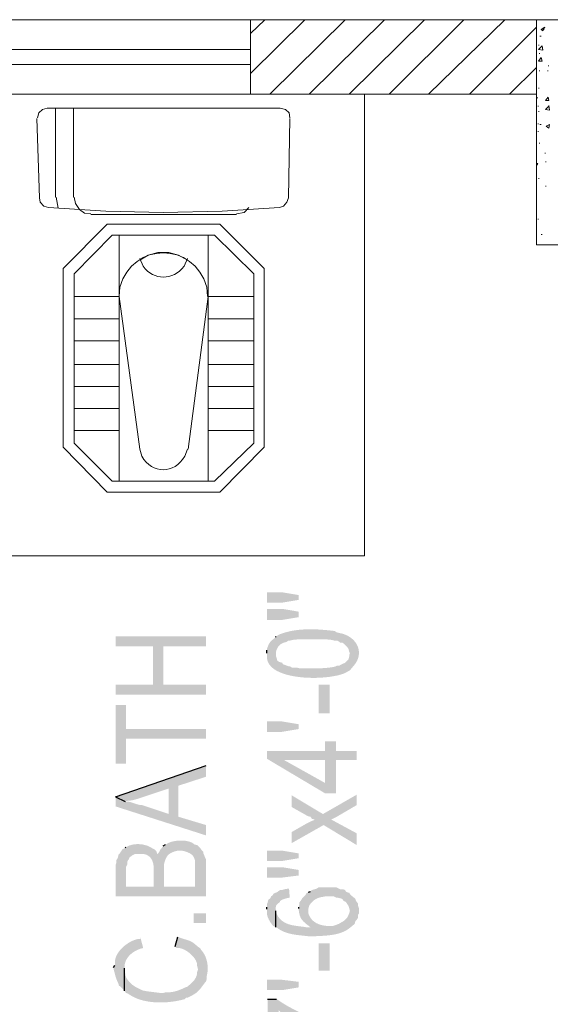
# Model space of a CAD drawing. Header units: millimetres. Extents: x 5 to 204, y 5 to 291.
# Tile 42 of 52: x 109 to 122, y 211 to 235. Entities that reach past the tile are written whole.
import ezdxf

# ---------------------------------------------------------------- set-up
doc = ezdxf.new("R2010")
doc.units = ezdxf.units.MM
doc.header["$MEASUREMENT"] = 0
doc.layers.get('0').update_dxf_attribs({"linetype": 'CONTINUOUS'})

msp = doc.modelspace()

# ---------------------------------------------------------------- hatches: boundary and pattern name
at = {"true_color": 0x000006}
for points in [[(114.881, 220.894), (114.881, 220.646), (115.245, 220.646), (115.642, 220.712), (115.642, 220.828), (115.245, 220.894)], [(114.881, 220.497), (114.881, 220.232), (115.245, 220.232), (115.642, 220.298), (115.642, 220.43), (115.245, 220.497)], [(111.258, 219.835), (111.258, 219.603), (112.151, 219.603), (112.151, 218.677), (112.399, 219.603), (113.425, 219.603), (113.425, 219.835)], [(115.096, 219.818), (115.096, 219.405), (115.096, 219.454), (115.113, 219.52), (115.129, 219.553), (115.129, 219.553), (115.136, 219.566), (115.143, 219.577), (115.15, 219.588), (115.157, 219.598), (115.165, 219.607), (115.172, 219.616), (115.181, 219.625), (115.189, 219.633), (115.198, 219.64), (115.206, 219.647), (115.215, 219.653), (115.225, 219.659), (115.234, 219.664), (115.244, 219.669), (115.253, 219.674), (115.263, 219.678), (115.273, 219.682), (115.283, 219.686), (115.293, 219.689), (115.303, 219.692), (115.314, 219.695), (115.324, 219.698), (115.334, 219.7), (115.345, 219.702), (115.345, 219.702), (115.394, 219.735), (115.427, 219.735), (115.427, 219.735), (115.442, 219.739), (115.457, 219.743), (115.471, 219.746), (115.487, 219.749), (115.502, 219.752), (115.517, 219.755), (115.532, 219.757), (115.548, 219.759), (115.564, 219.76), (115.58, 219.762), (115.595, 219.763), (115.611, 219.764), (115.627, 219.765), (115.644, 219.766), (115.66, 219.767), (115.676, 219.767), (115.692, 219.768), (115.709, 219.768), (115.725, 219.768), (115.742, 219.768), (115.758, 219.769), (115.775, 219.769), (115.791, 219.769), (115.808, 219.769), (115.808, 219.769), (116.122, 219.769), (116.122, 219.769), (116.139, 219.769), (116.155, 219.769), (116.172, 219.769), (116.188, 219.768), (116.205, 219.768), (116.221, 219.768), (116.238, 219.768), (116.254, 219.767), (116.27, 219.767), (116.287, 219.766), (116.303, 219.765), (116.319, 219.764), (116.335, 219.763), (116.351, 219.762), (116.366, 219.76), (116.382, 219.759), (116.398, 219.757), (116.413, 219.755), (116.428, 219.752), (116.444, 219.749), (116.459, 219.746), (116.474, 219.743), (116.488, 219.739), (116.503, 219.735), (116.503, 219.735), (116.569, 219.735), (116.619, 219.702), (116.635, 219.686), (116.685, 219.686), (116.718, 219.669), (116.801, 219.587), (116.834, 219.537), (116.85, 219.471), (116.867, 219.438), (116.867, 219.024), (116.95, 219.123), (116.95, 219.123), (116.984, 219.165), (117.013, 219.207), (117.037, 219.25), (117.056, 219.292), (117.07, 219.335), (117.079, 219.378), (117.084, 219.42), (117.084, 219.462), (117.08, 219.503), (117.072, 219.543), (117.06, 219.582), (117.045, 219.62), (117.025, 219.656), (117.003, 219.691), (116.976, 219.724), (116.947, 219.756), (116.915, 219.785), (116.88, 219.812), (116.842, 219.837), (116.802, 219.859), (116.759, 219.878), (116.714, 219.894), (116.667, 219.908), (116.619, 219.917), (116.619, 219.917), (116.552, 219.934), (116.503, 219.967), (116.503, 219.967), (116.449, 219.973), (116.394, 219.979), (116.339, 219.985), (116.284, 219.99), (116.229, 219.994), (116.173, 219.998), (116.117, 220.002), (116.06, 220.005), (116.004, 220.006), (115.948, 220.007), (115.891, 220.007), (115.835, 220.006), (115.778, 220.004), (115.722, 220.001), (115.666, 219.996), (115.611, 219.99), (115.555, 219.983), (115.5, 219.974), (115.445, 219.964), (115.391, 219.951), (115.337, 219.937), (115.284, 219.922), (115.231, 219.904), (115.179, 219.884), (115.179, 219.884), (115.096, 219.835)], [(111.258, 218.677), (111.258, 218.445), (113.425, 218.445), (113.425, 218.677), (112.399, 218.677), (112.399, 219.603), (112.151, 218.677)], [(114.881, 219.438), (114.881, 219.388), (114.881, 219.388), (114.882, 219.309), (114.9, 219.237), (114.933, 219.171), (114.981, 219.113), (115.042, 219.06), (115.114, 219.014), (115.197, 218.974), (115.288, 218.94), (115.387, 218.911), (115.492, 218.888), (115.602, 218.87), (115.715, 218.856), (115.83, 218.848), (115.945, 218.844), (116.06, 218.844), (116.173, 218.849), (116.282, 218.857), (116.387, 218.869), (116.485, 218.885), (116.575, 218.903), (116.657, 218.925), (116.728, 218.95), (116.787, 218.978), (116.834, 219.007), (116.834, 219.007), (116.867, 219.024), (116.867, 219.438), (116.85, 219.388), (116.85, 219.355), (116.834, 219.289), (116.834, 219.289), (116.82, 219.273), (116.808, 219.26), (116.797, 219.248), (116.787, 219.237), (116.778, 219.229), (116.77, 219.221), (116.763, 219.215), (116.756, 219.21), (116.75, 219.205), (116.744, 219.202), (116.738, 219.198), (116.732, 219.196), (116.727, 219.193), (116.721, 219.191), (116.714, 219.188), (116.708, 219.186), (116.7, 219.183), (116.692, 219.179), (116.683, 219.175), (116.672, 219.17), (116.661, 219.165), (116.648, 219.158), (116.634, 219.149), (116.619, 219.14), (116.619, 219.14), (116.569, 219.14), (116.536, 219.123), (116.536, 219.123), (116.527, 219.119), (116.515, 219.115), (116.503, 219.112), (116.488, 219.108), (116.472, 219.105), (116.456, 219.102), (116.438, 219.099), (116.419, 219.096), (116.4, 219.093), (116.38, 219.091), (116.36, 219.088), (116.339, 219.086), (116.319, 219.084), (116.3, 219.082), (116.28, 219.081), (116.261, 219.079), (116.243, 219.078), (116.226, 219.077), (116.211, 219.076), (116.196, 219.075), (116.183, 219.074), (116.172, 219.074), (116.163, 219.074), (116.155, 219.074), (116.155, 219.074), (115.659, 219.074), (115.593, 219.09), (115.477, 219.09), (115.427, 219.123), (115.394, 219.123), (115.262, 219.173), (115.245, 219.206), (115.179, 219.223), (115.129, 219.256), (115.113, 219.322), (115.096, 219.371), (115.096, 219.818), (115.03, 219.769), (115.03, 219.769), (115.018, 219.759), (115.007, 219.749), (114.997, 219.74), (114.988, 219.732), (114.98, 219.724), (114.972, 219.716), (114.965, 219.709), (114.958, 219.701), (114.953, 219.694), (114.947, 219.686), (114.942, 219.679), (114.937, 219.671), (114.933, 219.663), (114.928, 219.655), (114.924, 219.647), (114.92, 219.637), (114.916, 219.628), (114.912, 219.617), (114.907, 219.606), (114.903, 219.594), (114.898, 219.581), (114.893, 219.568), (114.887, 219.553), (114.881, 219.537), (114.881, 219.537), (114.881, 219.504)], [(116.122, 218.677), (116.122, 217.998), (116.387, 217.998), (116.387, 218.677)], [(111.258, 218.197), (111.258, 216.79), (111.506, 216.79), (111.506, 217.386), (113.425, 217.386), (113.425, 217.618), (111.506, 217.618), (111.506, 218.197)], [(115.642, 217.618), (115.245, 217.551), (114.881, 217.551), (114.881, 217.8), (115.245, 217.8), (115.642, 217.733)], [(114.881, 217.088), (114.881, 216.906), (116.271, 216.079), (116.536, 216.079), (116.536, 216.873), (117.032, 216.873), (117.032, 217.088), (116.536, 217.088), (116.536, 217.32), (116.271, 217.32), (116.271, 216.327), (115.295, 216.873)], [(114.881, 217.088), (115.295, 216.873), (116.271, 216.873), (116.271, 216.327), (116.271, 217.088)], [(111.258, 215.996), (111.489, 215.88), (111.506, 215.897), (111.506, 215.897), (111.524, 215.897), (111.543, 215.898), (111.561, 215.899), (111.579, 215.901), (111.597, 215.903), (111.615, 215.905), (111.633, 215.908), (111.65, 215.911), (111.668, 215.915), (111.686, 215.919), (111.703, 215.923), (111.721, 215.928), (111.739, 215.933), (111.756, 215.938), (111.774, 215.943), (111.791, 215.948), (111.809, 215.954), (111.827, 215.96), (111.845, 215.965), (111.863, 215.971), (111.881, 215.977), (111.899, 215.984), (111.917, 215.99), (111.936, 215.996), (111.936, 215.996), (112.532, 216.195), (112.532, 215.582), (112.763, 216.261), (113.425, 216.476), (113.425, 216.741)], [(111.258, 215.996), (111.258, 215.764), (113.425, 215.069), (113.425, 215.318), (112.763, 215.516), (112.763, 216.261), (112.532, 215.582), (111.886, 215.797), (111.886, 215.797), (111.872, 215.798), (111.858, 215.799), (111.844, 215.8), (111.83, 215.802), (111.816, 215.805), (111.802, 215.808), (111.788, 215.811), (111.775, 215.815), (111.761, 215.819), (111.748, 215.824), (111.734, 215.828), (111.721, 215.833), (111.707, 215.837), (111.694, 215.842), (111.681, 215.847), (111.667, 215.851), (111.653, 215.856), (111.64, 215.86), (111.626, 215.864), (111.612, 215.868), (111.598, 215.872), (111.584, 215.875), (111.57, 215.878), (111.555, 215.88), (111.555, 215.88), (111.489, 215.88)], [(115.477, 215.152), (115.477, 214.887), (116.238, 215.318), (116.42, 215.45), (116.552, 215.516), (117.032, 215.797), (117.032, 216.046), (116.222, 215.582), (116.023, 215.45), (116.006, 215.433), (115.957, 215.417), (115.891, 215.384), (115.824, 215.351)], [(115.477, 216.029), (115.477, 215.748), (115.858, 215.533), (115.924, 215.516), (115.957, 215.467), (116.023, 215.45), (116.222, 215.582)], [(116.238, 215.318), (117.032, 214.838), (117.032, 215.119), (116.42, 215.45)], [(112.399, 214.821), (112.416, 214.242), (112.416, 214.374), (112.416, 214.374), (112.422, 214.401), (112.429, 214.425), (112.436, 214.448), (112.443, 214.47), (112.45, 214.491), (112.458, 214.51), (112.467, 214.528), (112.476, 214.545), (112.486, 214.561), (112.496, 214.575), (112.507, 214.589), (112.519, 214.602), (112.532, 214.614), (112.546, 214.625), (112.561, 214.636), (112.576, 214.645), (112.593, 214.654), (112.611, 214.663), (112.631, 214.671), (112.651, 214.679), (112.673, 214.686), (112.696, 214.693), (112.721, 214.699), (112.747, 214.705), (112.747, 214.705), (112.846, 214.705), (112.846, 214.705), (112.872, 214.699), (112.898, 214.693), (112.922, 214.686), (112.945, 214.678), (112.967, 214.671), (112.988, 214.663), (113.008, 214.654), (113.027, 214.645), (113.044, 214.635), (113.061, 214.624), (113.076, 214.612), (113.09, 214.6), (113.103, 214.586), (113.115, 214.572), (113.125, 214.557), (113.134, 214.54), (113.142, 214.522), (113.149, 214.503), (113.154, 214.482), (113.158, 214.461), (113.161, 214.437), (113.162, 214.412), (113.162, 214.386), (113.16, 214.358), (113.16, 214.358), (113.16, 213.845), (113.21, 214.838), (113.144, 214.854), (113.144, 214.854), (113.126, 214.87), (113.106, 214.884), (113.083, 214.897), (113.058, 214.908), (113.031, 214.918), (113.003, 214.926), (112.973, 214.933), (112.942, 214.939), (112.91, 214.943), (112.878, 214.946), (112.844, 214.947), (112.811, 214.947), (112.777, 214.946), (112.744, 214.944), (112.711, 214.94), (112.678, 214.935), (112.646, 214.929), (112.616, 214.922), (112.586, 214.913), (112.558, 214.904), (112.532, 214.893), (112.508, 214.881), (112.485, 214.868), (112.466, 214.854), (112.466, 214.854), (112.449, 214.854)], [(111.258, 214.259), (111.258, 213.613), (113.425, 213.613), (113.425, 214.49), (113.392, 214.556), (113.376, 214.606), (113.359, 214.639), (113.359, 214.672), (113.326, 214.705), (113.293, 214.755), (113.21, 214.838), (113.16, 213.845), (112.416, 213.845), (112.416, 214.242), (112.399, 214.821), (112.366, 214.772), (112.333, 214.738), (112.3, 214.672), (112.267, 214.623), (112.25, 214.639), (112.234, 214.689), (112.184, 214.738), (112.168, 213.845), (111.506, 213.845), (111.506, 214.209), (111.489, 214.772), (111.423, 214.738), (111.39, 214.689), (111.357, 214.639), (111.324, 214.606), (111.324, 214.59), (111.307, 214.523), (111.274, 214.474), (111.274, 214.408), (111.258, 214.358)], [(111.489, 214.772), (111.506, 214.209), (111.506, 214.308), (111.539, 214.374), (111.539, 214.441), (111.555, 214.474), (111.572, 214.49), (111.589, 214.54), (111.655, 214.59), (111.688, 214.606), (111.721, 214.623), (111.87, 214.623), (111.87, 214.623), (111.894, 214.624), (111.917, 214.623), (111.94, 214.621), (111.961, 214.617), (111.981, 214.611), (112, 214.604), (112.018, 214.595), (112.035, 214.585), (112.051, 214.574), (112.066, 214.562), (112.08, 214.548), (112.093, 214.534), (112.105, 214.518), (112.116, 214.502), (112.126, 214.485), (112.135, 214.467), (112.142, 214.449), (112.149, 214.43), (112.155, 214.41), (112.159, 214.39), (112.163, 214.37), (112.166, 214.35), (112.167, 214.329), (112.168, 214.308), (112.168, 214.308), (112.168, 213.845), (112.184, 214.738), (112.118, 214.772), (112.118, 214.772), (112.099, 214.784), (112.079, 214.795), (112.059, 214.805), (112.037, 214.814), (112.016, 214.823), (111.993, 214.831), (111.97, 214.837), (111.947, 214.843), (111.923, 214.848), (111.9, 214.853), (111.875, 214.856), (111.851, 214.858), (111.827, 214.86), (111.803, 214.861), (111.778, 214.861), (111.754, 214.86), (111.73, 214.858), (111.706, 214.855), (111.683, 214.852), (111.66, 214.847), (111.637, 214.842), (111.615, 214.836), (111.593, 214.829), (111.572, 214.821), (111.572, 214.821), (111.506, 214.788)], [(114.881, 214.705), (114.881, 214.457), (115.245, 214.457), (115.642, 214.523), (115.642, 214.639), (115.245, 214.705)], [(114.881, 214.308), (114.881, 214.06), (115.245, 214.06), (115.642, 214.11), (115.642, 214.242), (115.245, 214.308)], [(114.881, 213.299), (114.881, 213.266), (114.881, 213.266), (114.88, 213.249), (114.879, 213.233), (114.88, 213.216), (114.881, 213.2), (114.883, 213.183), (114.886, 213.167), (114.89, 213.151), (114.894, 213.135), (114.899, 213.119), (114.905, 213.103), (114.912, 213.087), (114.919, 213.071), (114.926, 213.056), (114.934, 213.041), (114.942, 213.026), (114.951, 213.011), (114.96, 212.996), (114.97, 212.982), (114.979, 212.968), (114.989, 212.954), (114.999, 212.941), (115.01, 212.927), (115.02, 212.914), (115.03, 212.902), (115.03, 212.902), (115.096, 212.869), (115.096, 213.266), (115.096, 213.266), (115.095, 213.284), (115.093, 213.3), (115.093, 213.314), (115.092, 213.328), (115.093, 213.34), (115.093, 213.351), (115.095, 213.36), (115.096, 213.369), (115.099, 213.378), (115.102, 213.385), (115.105, 213.392), (115.109, 213.398), (115.113, 213.404), (115.118, 213.41), (115.124, 213.416), (115.129, 213.422), (115.136, 213.427), (115.143, 213.433), (115.15, 213.44), (115.158, 213.447), (115.167, 213.454), (115.176, 213.462), (115.186, 213.471), (115.196, 213.481), (115.196, 213.481), (115.196, 213.498), (115.245, 213.531), (115.295, 213.547), (115.345, 213.564), (115.427, 213.58), (115.411, 213.795), (115.394, 213.795), (115.295, 213.779), (115.245, 213.762), (115.196, 213.762), (115.129, 213.713), (115.047, 213.68), (115.014, 213.63), (114.981, 213.613), (114.964, 213.564), (114.914, 213.531), (114.898, 213.464), (114.881, 213.415), (114.881, 213.349)], [(115.642, 213.315), (115.642, 213.299), (115.642, 213.299), (115.645, 213.269), (115.648, 213.241), (115.652, 213.215), (115.658, 213.19), (115.663, 213.167), (115.67, 213.146), (115.678, 213.125), (115.686, 213.107), (115.695, 213.089), (115.705, 213.072), (115.716, 213.056), (115.727, 213.04), (115.739, 213.026), (115.753, 213.011), (115.766, 212.998), (115.781, 212.984), (115.796, 212.97), (115.812, 212.957), (115.829, 212.943), (115.847, 212.929), (115.865, 212.915), (115.884, 212.9), (115.903, 212.885), (115.924, 212.869), (115.924, 212.869), (115.957, 212.654), (116.023, 212.654), (116.023, 212.654), (116.06, 212.656), (116.098, 212.658), (116.136, 212.659), (116.174, 212.662), (116.212, 212.664), (116.25, 212.666), (116.289, 212.669), (116.327, 212.673), (116.365, 212.677), (116.403, 212.681), (116.441, 212.687), (116.478, 212.693), (116.515, 212.7), (116.552, 212.708), (116.588, 212.718), (116.624, 212.728), (116.659, 212.74), (116.693, 212.754), (116.727, 212.769), (116.76, 212.785), (116.792, 212.803), (116.823, 212.823), (116.854, 212.845), (116.883, 212.869), (116.883, 212.869), (116.867, 213.266), (116.85, 213.2), (116.834, 213.167), (116.801, 213.1), (116.718, 213.018), (116.602, 212.951), (116.47, 212.902), (116.321, 212.902), (116.321, 212.902), (116.294, 212.904), (116.268, 212.907), (116.243, 212.911), (116.218, 212.916), (116.193, 212.921), (116.17, 212.927), (116.146, 212.934), (116.124, 212.942), (116.102, 212.951), (116.081, 212.961), (116.061, 212.971), (116.042, 212.982), (116.023, 212.995), (116.005, 213.008), (115.988, 213.023), (115.971, 213.038), (115.956, 213.054), (115.942, 213.072), (115.928, 213.09), (115.915, 213.11), (115.903, 213.131), (115.893, 213.152), (115.883, 213.175), (115.874, 213.2), (115.874, 213.2), (115.874, 213.713), (115.824, 213.68), (115.808, 213.646), (115.725, 213.564), (115.709, 213.531), (115.659, 213.464), (115.659, 213.415), (115.642, 213.349)], [(115.874, 213.713), (115.874, 213.266), (115.874, 213.315), (115.891, 213.382), (115.891, 213.382), (115.905, 213.404), (115.919, 213.424), (115.933, 213.443), (115.948, 213.46), (115.962, 213.476), (115.976, 213.49), (115.991, 213.503), (116.005, 213.515), (116.02, 213.526), (116.035, 213.536), (116.051, 213.545), (116.066, 213.553), (116.083, 213.561), (116.099, 213.567), (116.117, 213.573), (116.135, 213.579), (116.153, 213.584), (116.172, 213.589), (116.192, 213.593), (116.213, 213.597), (116.234, 213.601), (116.257, 213.605), (116.28, 213.609), (116.304, 213.613), (116.304, 213.613), (116.47, 213.613), (116.536, 213.58), (116.569, 213.58), (116.635, 213.564), (116.685, 213.547), (116.718, 213.498), (116.768, 213.481), (116.801, 213.431), (116.834, 213.382), (116.85, 213.332), (116.867, 213.266), (116.883, 212.869), (116.983, 212.951), (116.999, 213.018), (117.032, 213.051), (117.065, 213.1), (117.065, 213.167), (117.082, 213.2), (117.082, 213.332), (117.065, 213.382), (117.065, 213.431), (117.016, 213.498), (116.999, 213.547), (116.983, 213.564), (116.883, 213.646), (116.85, 213.696), (116.784, 213.713), (116.751, 213.762), (116.701, 213.779), (116.635, 213.779), (116.602, 213.795), (116.536, 213.828), (116.122, 213.828), (116.073, 213.795), (116.023, 213.779), (115.957, 213.762), (115.924, 213.729)], [(115.096, 212.869), (115.129, 212.852), (115.129, 212.852), (115.157, 212.832), (115.185, 212.814), (115.213, 212.798), (115.242, 212.782), (115.272, 212.769), (115.302, 212.756), (115.332, 212.745), (115.363, 212.735), (115.394, 212.725), (115.426, 212.717), (115.457, 212.71), (115.489, 212.703), (115.521, 212.697), (115.554, 212.692), (115.586, 212.687), (115.619, 212.683), (115.651, 212.679), (115.683, 212.675), (115.716, 212.672), (115.748, 212.668), (115.78, 212.665), (115.811, 212.661), (115.843, 212.658), (115.874, 212.654), (115.874, 212.654), (115.957, 212.654), (115.924, 212.869), (115.824, 212.869), (115.824, 212.869), (115.791, 212.875), (115.757, 212.88), (115.723, 212.884), (115.688, 212.889), (115.653, 212.893), (115.618, 212.898), (115.582, 212.903), (115.547, 212.908), (115.513, 212.914), (115.478, 212.921), (115.444, 212.929), (115.411, 212.939), (115.378, 212.95), (115.346, 212.963), (115.315, 212.978), (115.285, 212.995), (115.256, 213.014), (115.229, 213.036), (115.203, 213.061), (115.178, 213.089), (115.155, 213.119), (115.133, 213.154), (115.114, 213.191), (115.096, 213.233), (115.096, 213.233), (115.096, 213.266)], [(113.127, 213.2), (113.127, 212.968), (113.425, 212.968), (113.425, 213.2)], [(111.208, 211.909), (111.208, 211.876), (111.208, 211.876), (111.212, 211.861), (111.216, 211.847), (111.22, 211.833), (111.223, 211.818), (111.227, 211.804), (111.231, 211.789), (111.234, 211.775), (111.238, 211.76), (111.242, 211.746), (111.246, 211.731), (111.249, 211.717), (111.253, 211.702), (111.258, 211.688), (111.262, 211.673), (111.267, 211.659), (111.272, 211.644), (111.277, 211.63), (111.282, 211.615), (111.288, 211.601), (111.295, 211.586), (111.301, 211.572), (111.308, 211.557), (111.316, 211.543), (111.324, 211.528), (111.324, 211.528), (111.34, 211.462), (111.357, 211.462), (111.39, 211.429), (111.473, 211.346), (111.473, 211.893), (111.473, 211.893), (111.472, 211.921), (111.473, 211.949), (111.476, 211.976), (111.481, 212.003), (111.488, 212.028), (111.497, 212.053), (111.508, 212.077), (111.52, 212.101), (111.534, 212.123), (111.549, 212.145), (111.565, 212.166), (111.582, 212.186), (111.601, 212.205), (111.621, 212.224), (111.641, 212.241), (111.663, 212.258), (111.685, 212.273), (111.708, 212.288), (111.731, 212.302), (111.755, 212.315), (111.779, 212.326), (111.804, 212.337), (111.828, 212.347), (111.853, 212.356), (111.853, 212.356), (111.919, 212.372), (111.853, 212.621), (111.853, 212.587), (111.787, 212.587), (111.787, 212.587), (111.758, 212.58), (111.728, 212.571), (111.697, 212.56), (111.666, 212.547), (111.635, 212.532), (111.604, 212.516), (111.573, 212.498), (111.543, 212.478), (111.513, 212.457), (111.483, 212.435), (111.455, 212.412), (111.427, 212.387), (111.401, 212.361), (111.376, 212.334), (111.353, 212.306), (111.331, 212.277), (111.311, 212.248), (111.294, 212.217), (111.278, 212.187), (111.265, 212.155), (111.255, 212.123), (111.247, 212.091), (111.243, 212.058), (111.241, 212.025), (111.241, 212.025), (111.241, 211.959)], [(112.681, 212.405), (112.714, 212.372), (112.714, 212.372), (112.737, 212.375), (112.762, 212.375), (112.788, 212.372), (112.815, 212.366), (112.842, 212.358), (112.87, 212.347), (112.899, 212.334), (112.927, 212.32), (112.955, 212.303), (112.983, 212.285), (113.01, 212.265), (113.036, 212.244), (113.062, 212.222), (113.086, 212.198), (113.108, 212.174), (113.129, 212.149), (113.148, 212.124), (113.165, 212.098), (113.18, 212.072), (113.192, 212.045), (113.201, 212.019), (113.207, 211.993), (113.21, 211.967), (113.21, 211.942), (113.21, 211.942), (113.227, 211.876), (113.227, 212.405), (113.227, 212.405), (113.205, 212.425), (113.184, 212.443), (113.165, 212.459), (113.148, 212.473), (113.131, 212.486), (113.115, 212.497), (113.1, 212.507), (113.086, 212.516), (113.072, 212.524), (113.058, 212.532), (113.044, 212.538), (113.03, 212.544), (113.016, 212.55), (113.001, 212.555), (112.986, 212.56), (112.97, 212.565), (112.954, 212.57), (112.936, 212.575), (112.917, 212.581), (112.896, 212.587), (112.874, 212.594), (112.85, 212.602), (112.824, 212.611), (112.796, 212.621), (112.796, 212.621), (112.747, 212.637)], [(111.473, 211.346), (111.506, 211.297), (111.555, 211.28), (111.555, 211.28), (111.6, 211.249), (111.647, 211.22), (111.697, 211.194), (111.748, 211.171), (111.801, 211.15), (111.856, 211.132), (111.912, 211.116), (111.97, 211.103), (112.028, 211.092), (112.088, 211.083), (112.148, 211.076), (112.209, 211.071), (112.27, 211.069), (112.332, 211.068), (112.393, 211.069), (112.454, 211.072), (112.515, 211.076), (112.575, 211.083), (112.634, 211.09), (112.692, 211.099), (112.749, 211.109), (112.805, 211.121), (112.86, 211.134), (112.912, 211.148), (112.912, 211.148), (112.945, 211.181), (112.978, 211.181), (113.045, 211.214), (113.045, 211.214), (113.072, 211.228), (113.098, 211.242), (113.121, 211.256), (113.143, 211.269), (113.163, 211.282), (113.181, 211.294), (113.198, 211.307), (113.213, 211.32), (113.228, 211.332), (113.241, 211.345), (113.254, 211.358), (113.266, 211.371), (113.278, 211.385), (113.289, 211.399), (113.3, 211.414), (113.312, 211.429), (113.323, 211.444), (113.335, 211.461), (113.348, 211.478), (113.361, 211.496), (113.376, 211.515), (113.391, 211.535), (113.407, 211.556), (113.425, 211.578), (113.425, 211.578), (113.442, 211.644), (113.442, 211.71), (113.442, 211.71), (113.448, 211.736), (113.452, 211.761), (113.456, 211.787), (113.46, 211.813), (113.462, 211.84), (113.463, 211.867), (113.463, 211.894), (113.463, 211.921), (113.461, 211.948), (113.458, 211.975), (113.455, 212.002), (113.45, 212.029), (113.444, 212.056), (113.438, 212.082), (113.43, 212.109), (113.421, 212.135), (113.411, 212.16), (113.4, 212.185), (113.388, 212.21), (113.374, 212.234), (113.36, 212.257), (113.344, 212.28), (113.327, 212.302), (113.309, 212.323), (113.309, 212.323), (113.293, 212.356), (113.276, 212.372), (113.227, 212.405), (113.227, 211.843), (113.21, 211.793), (113.21, 211.793), (113.21, 211.775), (113.208, 211.757), (113.205, 211.74), (113.201, 211.723), (113.196, 211.706), (113.19, 211.69), (113.184, 211.675), (113.176, 211.66), (113.168, 211.645), (113.159, 211.631), (113.15, 211.617), (113.14, 211.603), (113.129, 211.59), (113.118, 211.577), (113.107, 211.564), (113.095, 211.552), (113.083, 211.54), (113.07, 211.528), (113.058, 211.516), (113.045, 211.505), (113.033, 211.494), (113.02, 211.483), (113.007, 211.473), (112.995, 211.462), (112.995, 211.462), (112.978, 211.446), (112.929, 211.429), (112.929, 211.429), (112.916, 211.423), (112.903, 211.417), (112.889, 211.41), (112.874, 211.403), (112.859, 211.397), (112.844, 211.39), (112.828, 211.384), (112.812, 211.377), (112.795, 211.371), (112.779, 211.365), (112.762, 211.358), (112.745, 211.353), (112.728, 211.347), (112.71, 211.342), (112.693, 211.337), (112.676, 211.332), (112.659, 211.328), (112.643, 211.324), (112.626, 211.321), (112.61, 211.319), (112.594, 211.316), (112.578, 211.315), (112.563, 211.314), (112.548, 211.313), (112.548, 211.313), (112.466, 211.313), (112.399, 211.297), (112.317, 211.297), (112.317, 211.297), (112.304, 211.299), (112.289, 211.301), (112.274, 211.303), (112.257, 211.305), (112.24, 211.307), (112.221, 211.31), (112.203, 211.312), (112.183, 211.314), (112.163, 211.316), (112.143, 211.319), (112.122, 211.321), (112.101, 211.324), (112.081, 211.326), (112.06, 211.329), (112.04, 211.332), (112.02, 211.335), (112, 211.338), (111.982, 211.341), (111.963, 211.344), (111.946, 211.348), (111.929, 211.351), (111.914, 211.355), (111.899, 211.359), (111.886, 211.363), (111.886, 211.363), (111.853, 211.38), (111.787, 211.413), (111.787, 211.413), (111.771, 211.421), (111.754, 211.43), (111.738, 211.439), (111.723, 211.449), (111.707, 211.458), (111.692, 211.469), (111.677, 211.479), (111.662, 211.49), (111.648, 211.502), (111.634, 211.514), (111.62, 211.526), (111.607, 211.539), (111.594, 211.552), (111.582, 211.566), (111.57, 211.58), (111.559, 211.594), (111.548, 211.609), (111.538, 211.624), (111.528, 211.64), (111.519, 211.657), (111.511, 211.673), (111.503, 211.691), (111.496, 211.709), (111.489, 211.727), (111.489, 211.727), (111.489, 211.76), (111.473, 211.826), (111.473, 211.893)], [(116.122, 212.488), (116.122, 211.826), (116.387, 211.826), (116.387, 212.488)], [(115.642, 211.429), (115.245, 211.363), (114.881, 211.363), (114.881, 211.611), (115.245, 211.611), (115.642, 211.562)], [(114.898, 211.148), (114.898, 210.006), (115.163, 210.006), (115.163, 210.883), (115.196, 210.85), (115.196, 210.85), (115.251, 210.809), (115.311, 210.769), (115.374, 210.729), (115.441, 210.691), (115.51, 210.654), (115.582, 210.617), (115.657, 210.582), (115.733, 210.549), (115.811, 210.516), (115.891, 210.485), (115.972, 210.456), (116.054, 210.428), (116.136, 210.402), (116.219, 210.378), (116.302, 210.356), (116.385, 210.335), (116.466, 210.317), (116.548, 210.301), (116.627, 210.287), (116.706, 210.276), (116.783, 210.266), (116.857, 210.26), (116.93, 210.256), (116.999, 210.254), (116.999, 210.254), (117.032, 210.254), (117.032, 210.47), (116.983, 210.47), (116.983, 210.47), (116.904, 210.479), (116.825, 210.489), (116.745, 210.502), (116.665, 210.516), (116.585, 210.532), (116.505, 210.549), (116.425, 210.568), (116.345, 210.589), (116.266, 210.611), (116.186, 210.635), (116.108, 210.66), (116.029, 210.687), (115.951, 210.715), (115.874, 210.744), (115.798, 210.775), (115.723, 210.808), (115.648, 210.842), (115.575, 210.877), (115.503, 210.913), (115.432, 210.951), (115.362, 210.99), (115.294, 211.03), (115.228, 211.072), (115.163, 211.115), (115.163, 211.115), (115.113, 211.148)]]:
    msp.add_hatch(color=0, dxfattribs=at).paths.add_polyline_path(points)

# ---------------------------------------------------------------- linework, layer by layer
at = {"color": 0, "linetype": 'Continuous', "lineweight": 5, "true_color": 0x989898}
for p, q in [((111.837, 228.886), (111.919, 228.704)), ((112.896, 228.704), (112.978, 228.886)), ((111.357, 228.207), (111.34, 227.976)), ((113.458, 227.976), (113.442, 228.207)), ((111.837, 224.319), (111.886, 224.153)), ((112.912, 224.153), (112.978, 224.319))]:
    msp.add_line(p, q, dxfattribs=at)
at = {"color": 0, "linetype": 'Continuous', "lineweight": -2, "true_color": 0x000007}
for p, q in [((115.096, 219.818), (115.096, 219.835)), ((114.881, 219.438), (114.881, 219.504)), ((111.258, 215.996), (113.425, 216.741)), ((111.258, 215.996), (111.489, 215.88)), ((111.489, 214.772), (111.506, 214.788)), ((112.399, 214.821), (112.449, 214.854)), ((115.874, 213.713), (115.924, 213.729)), ((114.881, 213.299), (114.881, 213.349)), ((115.096, 212.869), (115.096, 213.266)), ((115.642, 213.315), (115.642, 213.349)), ((112.681, 212.405), (112.747, 212.637)), ((111.208, 211.909), (111.241, 211.959)), ((111.473, 211.346), (111.473, 211.893)), ((114.898, 211.148), (115.113, 211.148))]:
    msp.add_line(p, q, dxfattribs=at)
at = {"color": 0, "linetype": 'Continuous', "lineweight": 13, "true_color": 0x000004}
for points in [[(105.83, 234.611), (114.484, 234.611), (114.484, 234.611)], [(105.83, 233.899), (114.484, 233.899), (114.484, 233.899)], [(114.484, 233.535), (105.83, 233.535), (105.83, 233.535)], [(114.484, 232.824), (105.83, 232.824), (105.83, 232.824)]]:
    msp.add_lwpolyline(points, dxfattribs=at)
at = {"color": 0, "linetype": 'Continuous', "lineweight": 18, "true_color": 0x000007}
for points in [[(114.484, 234.611), (114.484, 232.824), (114.484, 232.824)], [(121.334, 234.611), (114.484, 234.611), (114.484, 234.611)], [(121.334, 232.824), (114.484, 232.824), (114.484, 232.824)]]:
    msp.add_lwpolyline(points, dxfattribs=at)
at = {"color": 0, "linetype": 'Continuous', "lineweight": 5, "true_color": 0x000005}
for points in [[(114.484, 234.28), (114.832, 234.611), (114.832, 234.611)], [(114.484, 233.32), (115.791, 234.611), (115.791, 234.611)], [(114.947, 232.824), (116.751, 234.611), (116.751, 234.611)], [(115.891, 232.824), (117.694, 234.611), (117.694, 234.611)], [(116.85, 232.824), (118.654, 234.611), (118.654, 234.611)], [(117.81, 232.824), (119.597, 234.611), (119.597, 234.611)], [(118.753, 232.824), (120.573, 234.611), (120.573, 234.611)], [(119.729, 232.824), (121.334, 234.429), (121.334, 234.429)], [(120.689, 232.824), (121.334, 233.469), (121.334, 233.469)]]:
    msp.add_lwpolyline(points, dxfattribs=at)
at = {"color": 0, "linetype": 'Continuous', "lineweight": 18, "true_color": 0x000001}
msp.add_lwpolyline([(124.941, 229.217), (121.334, 229.217), (121.334, 234.611), (124.941, 234.611)], close=True, dxfattribs=at)
at = {"color": 0, "linetype": 'Continuous', "lineweight": 9, "true_color": 0x000003}
for points in [[(121.45, 234.379), (121.533, 234.429), (121.533, 234.429)], [(121.45, 234.379), (121.483, 234.346), (121.483, 234.346)], [(121.483, 234.346), (121.533, 234.429), (121.533, 234.429)], [(121.483, 234.379), (121.516, 234.379), (121.516, 234.379)], [(121.384, 233.998), (121.401, 233.998), (121.401, 233.998)], [(121.384, 233.899), (121.467, 233.982), (121.467, 233.982)], [(121.417, 234.214), (121.45, 234.214), (121.45, 234.214)], [(121.483, 233.883), (121.467, 233.982), (121.467, 233.982)], [(121.384, 233.899), (121.483, 233.883), (121.483, 233.883)], [(121.401, 233.8), (121.417, 233.8), (121.417, 233.8)], [(121.467, 233.916), (121.483, 233.916), (121.483, 233.916)], [(121.384, 233.618), (121.45, 233.701), (121.45, 233.701)], [(121.384, 233.618), (121.467, 233.618), (121.467, 233.618)], [(121.467, 233.618), (121.45, 233.701), (121.45, 233.701)], [(121.401, 233.386), (121.417, 233.386), (121.417, 233.386)], [(121.599, 233.386), (121.616, 233.386), (121.616, 233.386)], [(121.616, 233.502), (121.632, 233.502), (121.632, 233.502)], [(121.384, 232.973), (121.401, 232.973), (121.401, 232.973)], [(121.334, 232.741), (121.367, 232.741), (121.367, 232.741)], [(121.549, 232.675), (121.616, 232.757), (121.616, 232.757)], [(121.549, 232.675), (121.632, 232.675), (121.632, 232.675)], [(121.632, 232.675), (121.616, 232.757), (121.616, 232.757)], [(121.367, 232.542), (121.384, 232.542), (121.384, 232.542)], [(121.384, 232.41), (121.401, 232.41), (121.401, 232.41)], [(121.549, 232.46), (121.632, 232.542), (121.632, 232.542)], [(121.549, 232.46), (121.649, 232.443), (121.649, 232.443)], [(121.649, 232.443), (121.632, 232.559), (121.632, 232.559)], [(121.367, 232.112), (121.384, 232.112), (121.384, 232.112)], [(121.417, 232.096), (121.45, 232.096), (121.45, 232.096)], [(121.566, 232.062), (121.649, 232.096), (121.649, 232.096)], [(121.632, 232.013), (121.649, 232.096), (121.649, 232.096)], [(121.367, 231.93), (121.384, 231.93), (121.384, 231.93)], [(121.566, 232.062), (121.632, 232.013), (121.632, 232.013)], [(121.401, 231.649), (121.417, 231.649), (121.417, 231.649)], [(121.533, 231.417), (121.549, 231.417), (121.549, 231.417)], [(121.334, 231.169), (121.367, 231.169), (121.367, 231.169)], [(121.334, 231.119), (121.367, 231.169), (121.367, 231.169)], [(121.549, 231.202), (121.566, 231.202), (121.566, 231.202)], [(121.384, 230.805), (121.401, 230.805), (121.401, 230.805)], [(121.549, 230.623), (121.566, 230.623), (121.566, 230.623)], [(121.367, 229.829), (121.384, 229.829), (121.384, 229.829)], [(121.45, 229.465), (121.467, 229.465), (121.467, 229.465)], [(121.367, 229.217), (121.384, 229.217), (121.384, 229.217)]]:
    msp.add_lwpolyline(points, dxfattribs=at)
at = {"color": 0, "linetype": 'Continuous', "lineweight": 5, "true_color": 0x989898}
for points in [[(105.83, 221.771), (117.214, 221.771), (117.214, 232.824)], [(109.62, 232.493), (109.504, 232.46), (109.421, 232.377), (109.388, 232.261)], [(109.62, 232.493), (115.196, 232.493), (115.196, 232.493)], [(109.818, 230.358), (109.818, 232.493), (109.818, 232.493)], [(110.248, 230.358), (110.248, 232.493), (110.248, 232.493)], [(115.427, 232.261), (115.411, 232.377), (115.328, 232.46), (115.196, 232.493)], [(109.438, 230.342), (109.371, 232.245), (109.371, 232.245)], [(115.427, 232.245), (115.394, 230.342), (115.394, 230.342)], [(109.438, 230.342), (109.454, 230.242), (109.537, 230.143), (109.653, 230.11)], [(109.835, 230.358), (109.884, 230.093), (109.884, 230.093)], [(110.265, 230.358), (110.298, 230.209), (110.397, 230.06)], [(115.179, 230.11), (115.278, 230.143), (115.361, 230.242), (115.394, 230.342)], [(109.653, 230.11), (111.026, 230.027), (112.399, 229.994)], [(110.397, 230.06), (110.513, 229.978), (110.662, 229.961)], [(112.399, 229.994), (113.806, 230.027), (115.179, 230.11)], [(114.153, 229.961), (114.335, 229.994), (114.451, 230.11)], [(110.976, 229.945), (110.662, 229.945), (110.662, 229.945)], [(113.839, 229.945), (110.811, 229.945), (110.811, 229.945)], [(114.153, 229.945), (113.839, 229.945), (113.839, 229.945)], [(111.34, 229.448), (111.34, 223.558), (111.34, 223.558)], [(113.475, 229.448), (113.475, 223.558), (113.475, 223.558)], [(112.978, 228.853), (112.763, 228.968), (112.532, 229.035), (112.267, 229.035), (112.035, 228.968), (111.837, 228.853)], [(111.34, 227.976), (110.265, 227.976), (110.265, 227.976)], [(111.837, 224.319), (111.34, 227.976), (111.34, 227.976)], [(113.475, 227.976), (112.995, 224.319), (112.995, 224.319)], [(114.567, 227.976), (113.475, 227.976), (113.475, 227.976)], [(111.34, 227.446), (110.265, 227.446), (110.265, 227.446)], [(114.567, 227.446), (113.475, 227.446), (113.475, 227.446)], [(111.34, 226.917), (110.265, 226.917), (110.265, 226.917)], [(114.567, 226.917), (113.475, 226.917), (113.475, 226.917)], [(111.34, 226.354), (110.265, 226.354), (110.265, 226.354)], [(114.567, 226.354), (113.475, 226.354), (113.475, 226.354)], [(111.34, 225.825), (110.265, 225.825), (110.265, 225.825)], [(114.567, 225.825), (113.475, 225.825), (113.475, 225.825)], [(111.34, 225.295), (110.265, 225.295), (110.265, 225.295)], [(114.567, 225.295), (113.475, 225.295), (113.475, 225.295)], [(111.34, 224.766), (110.265, 224.766), (110.265, 224.766)], [(114.567, 224.766), (113.475, 224.766), (113.475, 224.766)]]:
    msp.add_lwpolyline(points, dxfattribs=at)
for points in [[(110, 228.654), (111.059, 229.713), (113.756, 229.713), (114.815, 228.654), (114.815, 224.368), (113.756, 223.293), (111.059, 223.293), (110, 224.368)], [(110.265, 228.522), (111.175, 229.448), (113.624, 229.448), (114.567, 228.522), (114.567, 224.468), (113.624, 223.558), (111.175, 223.558), (110.265, 224.468)]]:
    msp.add_lwpolyline(points, close=True, dxfattribs=at)
for points in [[(113.442, 228.207), (113.127, 229.299), (111.671, 229.299), (111.357, 228.207)], [(111.919, 228.704), (112.168, 228.356), (112.631, 228.356), (112.896, 228.704)], [(111.886, 224.153), (112.135, 223.723), (112.664, 223.723), (112.912, 224.153)]]:
    msp.add_open_spline(points, degree=3, dxfattribs=at)

doc.saveas('drawing.dxf')
